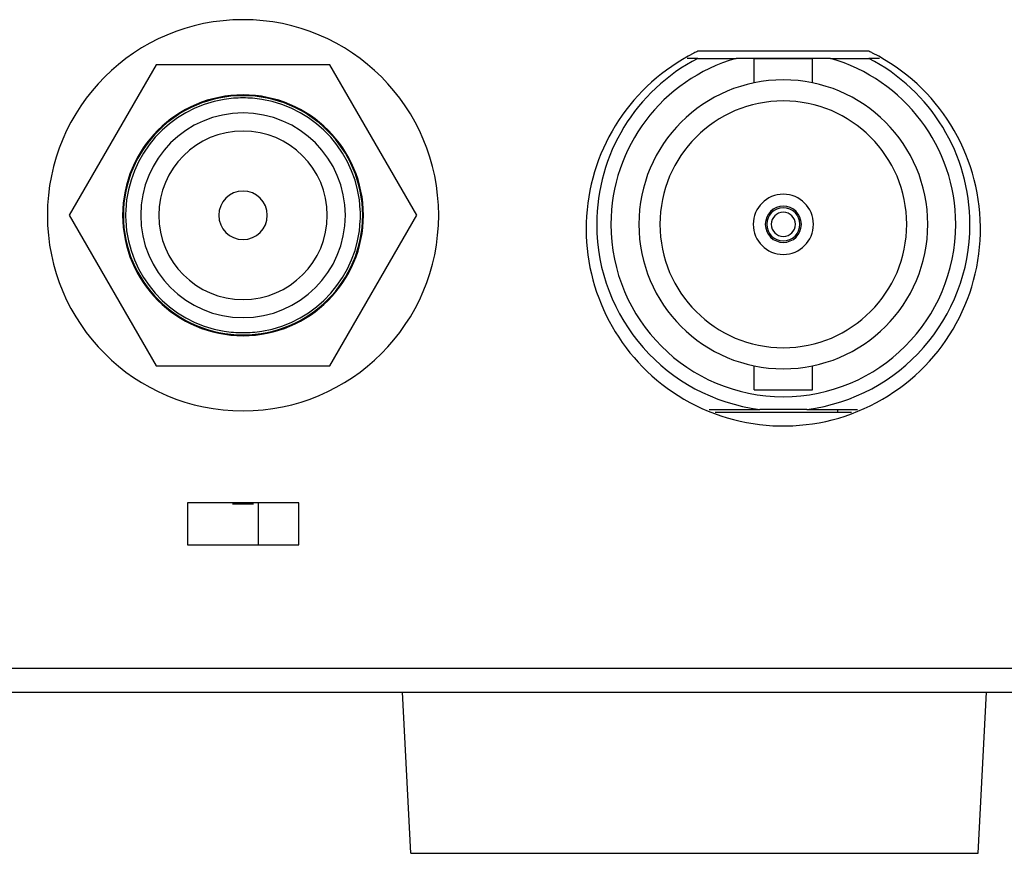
# Model space of a CAD drawing. Header units: millimetres. Extents: x 0 to 1524, y 0 to 1016.
# Tile 110 of 256: x 552 to 585, y 379 to 407. Entities that reach past the tile are written whole.
import ezdxf

# ---------------------------------------------------------------- set-up
doc = ezdxf.new("R2010")
doc.units = ezdxf.units.MM
doc.header["$LTSCALE"] = 83.82
doc.layers.get('0').update_dxf_attribs({"linetype": 'CONTINUOUS'})
doc.layers.add('02___PRT_ALL_AXES', color=7, linetype='CONTINUOUS')

msp = doc.modelspace()

# ---------------------------------------------------------------- linework, layer by layer
at = {"color": 7, "linetype": 'CONTINUOUS'}
for p, q in [((574.502, 405.267), (574.148, 405.267)), ((574.502, 405.267), (575.779, 405.267)), ((576.374, 405.267), (575.779, 405.267)), ((577.344, 405.267), (576.374, 405.267)), ((576.374, 404.459), (576.374, 405.257)), ((577.344, 405.257), (576.374, 405.257)), ((578.314, 405.267), (577.344, 405.267)), ((578.314, 405.257), (577.344, 405.257)), ((578.91, 405.267), (578.314, 405.267)), ((578.314, 404.459), (578.314, 405.257)), ((578.91, 405.267), (580.187, 405.267)), ((580.541, 405.267), (580.187, 405.267)), ((576.374, 394.257), (576.374, 395.054)), ((578.314, 394.257), (578.314, 395.054)), ((576.374, 394.257), (577.344, 394.257)), ((577.344, 394.257), (578.314, 394.257)), ((574.876, 393.607), (576.559, 393.607)), ((578.13, 393.607), (576.559, 393.607)), ((578.13, 393.607), (579.813, 393.607)), ((579.144, 393.607), (579.144, 393.507)), ((579.606, 393.507), (575.084, 393.507)), ((579.606, 393.507), (575.084, 393.507)), ((557.544, 390.507), (557.544, 389.107)), ((561.244, 390.507), (557.544, 390.507)), ((559.744, 390.457), (559.044, 390.457)), ((561.244, 389.107), (561.244, 390.507)), ((557.544, 389.107), (561.244, 389.107)), ((546.394, 385.007), (974.394, 385.007)), ((546.394, 384.207), (974.394, 384.207)), ((546.394, 384.207), (974.394, 384.207)), ((564.969, 378.857), (564.694, 384.207)), ((583.819, 378.857), (584.094, 384.207)), ((564.969, 378.857), (570.194, 378.857)), ((570.194, 378.857), (574.394, 378.857)), ((574.394, 378.857), (578.594, 378.857)), ((578.594, 378.857), (583.819, 378.857))]:
    msp.add_line(p, q, dxfattribs=at)
for centre, radius, start, end in [((577.344, 399.757), 6.2, 117.2884, 180), ((577.344, 399.757), 5.728, 105.8584, 180), ((577.344, 399.757), 5.728, 0, 74.1416), ((577.344, 399.757), 6.2, 0, 62.7116), ((577.344, 399.757), 4.8, 0, 180), ((559.394, 400.057), 3.9, 99.2442, 177.5032), ((559.394, 400.057), 3.9, 90, 99.2442), ((559.394, 400.057), 3.9, 80.7558, 90), ((559.394, 400.057), 3.9, 2.4968, 80.7558), ((577.344, 399.757), 4.1, 0, 180), ((559.394, 400.057), 3.4, 90, 180), ((559.394, 400.057), 3.4, 0, 90), ((559.394, 400.057), 2.8, 0, 180), ((559.394, 400.057), 0.805, 0, 180), ((577.344, 399.757), 1, 0, 180), ((559.394, 400.057), 3.9, 177.5032, 180), ((559.394, 400.057), 3.9, 0, 2.4968), ((577.344, 399.757), 0.6, 0.7026, 179.2959), ((577.344, 399.757), 0.55, 0, 180), ((577.344, 399.757), 0.4, 0, 180), ((559.394, 400.057), 3.9, 180, 182.4968), ((559.394, 400.057), 3.9, 182.4968, 260.7558), ((559.394, 400.057), 3.4, 180, 270), ((559.394, 400.057), 2.8, 180, 360), ((559.394, 400.057), 0.805, 180, 360), ((559.394, 400.057), 3.4, 270, 360), ((559.394, 400.057), 3.9, 279.2442, 357.5032), ((559.394, 400.057), 3.9, 357.5032, 360), ((577.344, 399.757), 6.2, 180, 262.7185), ((577.344, 399.757), 5.728, 180, 360), ((577.344, 399.757), 4.8, 180, 360), ((577.344, 399.757), 4.1, 180, 360), ((577.344, 399.757), 1, 180, 360), ((577.344, 399.757), 0.6, 179.2959, 180), ((577.344, 399.757), 0.6, 180, 180.7026), ((577.344, 399.757), 0.6, 180.7026, 359.2959), ((577.344, 399.757), 0.55, 180, 360), ((577.344, 399.757), 0.4, 180, 360), ((577.344, 399.757), 0.6, 0, 0.7026), ((577.344, 399.757), 0.6, 359.2959, 360), ((577.344, 399.757), 6.2, 277.2815, 360), ((559.394, 400.057), 3.9, 260.7558, 270), ((559.394, 400.057), 3.9, 270, 279.2442)]:
    msp.add_arc(centre, radius, start, end, dxfattribs=at)
at = {"layer": '02___PRT_ALL_AXES', "color": 7, "linetype": 'CONTINUOUS'}
for p, q in [((580.189, 405.507), (574.5, 405.507)), ((556.508, 405.057), (553.621, 400.057)), ((562.281, 405.057), (556.508, 405.057)), ((565.168, 400.057), (562.281, 405.057)), ((553.621, 400.057), (556.508, 395.057)), ((562.281, 395.057), (565.168, 400.057)), ((556.508, 395.057), (562.281, 395.057)), ((559.894, 390.507), (559.894, 389.107)), ((559.894, 390.507), (559.894, 389.107))]:
    msp.add_line(p, q, dxfattribs=at)
for centre, radius, start, end in [((559.394, 400.057), 6.5, 0, 180), ((577.344, 399.607), 6.55, 116.9438, 235.7422), ((577.344, 399.607), 6.55, 235.7422, 63.0563), ((577.344, 399.607), 6.55, 115.7414, 116.9438), ((577.344, 399.607), 6.55, 63.0563, 64.2586), ((559.394, 400.057), 4, 0, 180), ((559.394, 400.057), 3.975, 0, 180), ((559.394, 400.057), 6.5, 180, 360), ((559.394, 400.057), 4, 180, 360), ((559.394, 400.057), 3.975, 180, 360)]:
    msp.add_arc(centre, radius, start, end, dxfattribs=at)

doc.saveas('drawing.dxf')
